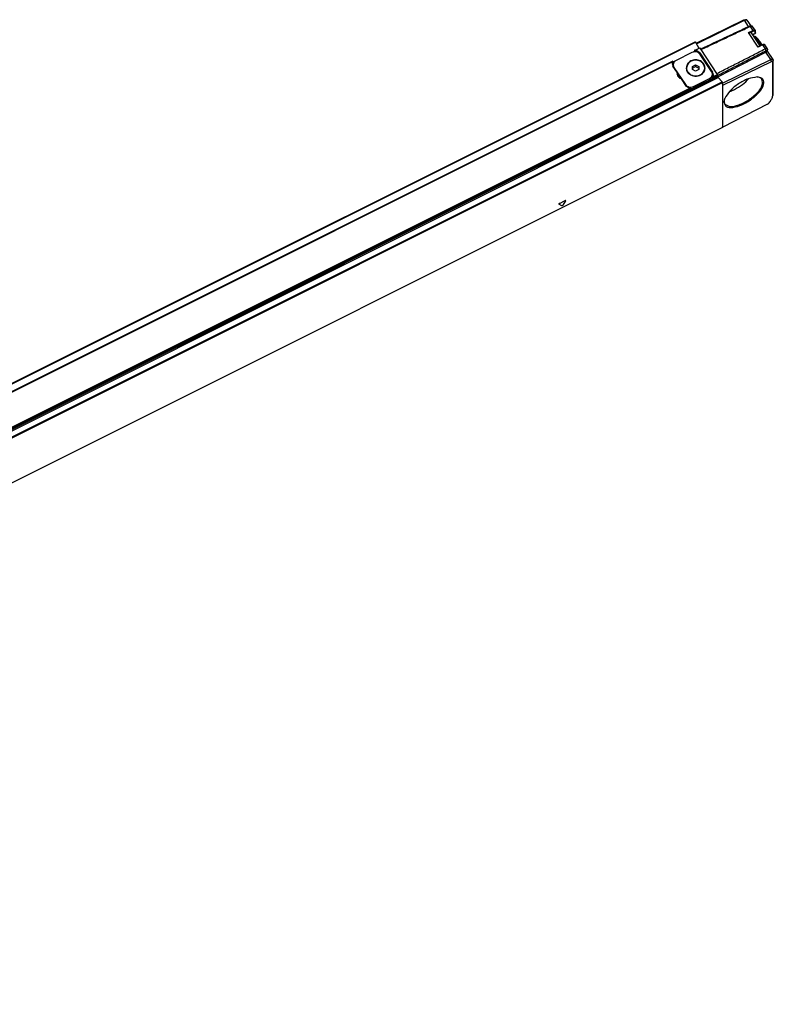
# Model space of a CAD drawing. Header units: millimetres. Extents: x -500 to 1599, y -592 to 328.
# Tile 24 of 25: x 1240 to 1489, y -288 to 37. Entities that reach past the tile are written whole.
import ezdxf

# ---------------------------------------------------------------- set-up
doc = ezdxf.new("R2010")
doc.units = ezdxf.units.MM

# ---------------------------------------------------------------- blocks, each defined once
blk = doc.blocks.new('REGLA_S-1240-T__10', base_point=(286.61, -585.94))
at = {"color": 7, "linetype": 'Continuous'}
for p, q in [((1463.19, 28.82), (1478.88, 36.5)), ((1463.3, 28.62), (1479.14, 36.38)), ((1479.18, 36.58), (1479.74, 36.54)), ((1479.96, 36.43), (1481.23, 34.52)), ((1482.68, 33.09), (1481.83, 34.38)), ((1482.74, 32.2), (1482.74, 32.89)), ((898.08, -253.06), (1462.86, 29.33)), ((1484.26, 27.97), (1481.4, 32.26)), ((1482.2, 31.18), (1482.23, 31.19)), ((1482.67, 32.05), (1482.63, 32.02)), ((1482.73, 32.13), (1482.67, 32.05)), ((1482.73, 32.13), (1482.74, 32.16)), ((1482.74, 32.2), (1482.74, 32.16)), ((1484.06, 29.54), (1483.61, 30.14)), ((1462.59, 26.42), (1462.59, 26)), ((1462.64, 26.47), (1464.36, 27.33)), ((1462.99, 29.2), (1464.07, 27.18)), ((1464.8, 26.73), (1464.45, 27.25)), ((1484.97, 28.32), (1483.98, 27.84)), ((1486.74, 27.01), (1485.88, 28.29)), ((1488.61, 23.46), (1486.76, 26.23)), ((1455.53, 22.91), (899.45, -255.12)), ((1455.55, 22.9), (1455.55, 22.4)), ((1461.79, 25.77), (1456.6, 23.17)), ((1464.36, 25.66), (1468.61, 19.28)), ((1468.28, 19.51), (1464.53, 25.14)), ((1470.36, 17.76), (1486.18, 25.83)), ((1471.85, 15.6), (1487.79, 23.41)), ((1472, 14.93), (1488.03, 22.78)), ((1488.46, 11.76), (1488.46, 22.74)), ((1488.64, 12.36), (1488.64, 23.33)), ((1456.99, 19.04), (1455.53, 21.24)), ((1455.88, 22.57), (1455.55, 22.4)), ((1455.6, 21.17), (1455.6, 21.67)), ((1455.87, 20.81), (1459.62, 15.18)), ((1460.02, 20.54), (1460.02, 20.64)), ((1462.02, 21.14), (1463.02, 21.64)), ((1462.02, 20.64), (1462.02, 21.14)), ((1462.02, 20.64), (1463.02, 21.14)), ((1462.02, 20.14), (1462.02, 20.64)), ((1463.02, 19.64), (1462.02, 20.14)), ((1463.02, 21.64), (1463.02, 21.14)), ((1463.02, 21.64), (1464.02, 21.14)), ((1463.02, 21.14), (1464.02, 20.64)), ((1464.02, 20.14), (1463.02, 19.64)), ((1464.02, 21.14), (1464.02, 20.64)), ((1464.02, 20.64), (1464.02, 20.14)), ((1466.02, 20.54), (1466.02, 20.64)), ((1456.99, 18.44), (1456.99, 19.04)), ((1457.93, 17.21), (1456.99, 18.62)), ((1459.78, 14.86), (1458.32, 17.06)), ((1461.55, 13.4), (1468.59, 16.92)), ((1462.35, 14.55), (1467.54, 17.15)), ((1467.54, 16.65), (1462.35, 14.05)), ((1468.54, 18.8), (1468.61, 18.68)), ((1468.54, 18.15), (1468.54, 18.65)), ((1468.59, 17.42), (1468.59, 16.92)), ((1470.25, 18.55), (1470.05, 18.85)), ((1470.35, 18.3), (1470.35, 17.79)), ((1470.49, 17.5), (1471.72, 16.1)), ((1461.55, 13.9), (1461.55, 13.4)), ((1471.85, 15.3), (1471.85, 15.81)), ((1471.85, 15.3), (1471.85, 1.25)), ((1471.85, 15.3), (1472, 14.93)), ((1472, 1.18), (1472, 14.93)), ((1488.32, 10.99), (1488.5, 11.52)), ((1486.77, 8.71), (1472, 1.18)), ((1471.84, 0.97), (312.23, -578.84)), ((1471.84, 0.97), (1471.85, 1)), ((1471.85, 1.25), (1472, 1.18)), ((1471.85, 1), (1471.85, 1.25))]:
    blk.add_line(p, q, dxfattribs=at)
at = {"color": 3, "linetype": 'Continuous'}
for p, q in [((1478.88, 36.5), (1479.14, 36.38)), ((1480.5, 34.35), (1479.14, 36.38)), ((1480.48, 32.37), (1481.87, 33.05)), ((1481, 34.34), (1480.75, 34.46)), ((1481, 34.34), (1481.87, 33.05)), ((1481.1, 32.37), (1481.96, 32.79)), ((1482.64, 32.05), (1482.64, 32.74)), ((1483.68, 27.57), (1480.48, 32.37)), ((1482.64, 32.05), (1482.63, 32.02)), ((898.18, -253.21), (1462.99, 29.2)), ((1462.59, 26.09), (1462.33, 25.96)), ((1462.95, 26.5), (1464.45, 27.25)), ((1470.05, 18.85), (1464.8, 26.73)), ((1485.07, 28.25), (1483.68, 27.57)), ((1485.07, 28.25), (1485.93, 26.95)), ((1485.93, 26.95), (1486.18, 26.32)), ((1486.77, 26.89), (1486.59, 26.29)), ((1456.15, 22.87), (1455.55, 22.57)), ((1464.36, 25.35), (1464.36, 25.66)), ((1487.79, 23.41), (1486.18, 25.83)), ((1488.03, 22.78), (1487.79, 23.41)), ((1488.64, 23.33), (1488.46, 22.74)), ((1455.39, 22.72), (899.52, -255.22)), ((1455.87, 20.73), (1455.87, 20.81)), ((905.04, -265.22), (1470.49, 17.5)), ((1467.54, 16.65), (1467.54, 17.15)), ((1468.59, 17.42), (1470.35, 18.3)), ((1470.35, 17.79), (1468.59, 16.92)), ((1468.61, 18.68), (1468.61, 19.28)), ((1468.75, 17.8), (1470.25, 18.55)), ((312.25, -564), (1471.85, 15.81)), ((1461.19, 14.02), (904.94, -264.11)), ((1461.55, 13.9), (905, -264.38)), ((905.04, -267.24), (1471.72, 16.1)), ((1461.55, 13.4), (905.04, -264.86)), ((1459.62, 15.11), (1459.62, 15.18)), ((1462.35, 14.05), (1462.35, 14.55)), ((1488.46, 11.76), (1488.64, 12.36)), ((1471.85, 1), (312.25, -578.8)), ((1418.84, -24.77), (1417.91, -24.31)), ((1418.1, -24.02), (1419.95, -23.1)), ((1420.14, -23.19), (1419.21, -24.58))]:
    blk.add_line(p, q, dxfattribs=at)
for centre, radius, start, end in [((1482.57, 32.89), 0.171, 294.5505, 358.0694), ((1482.57, 32.21), 0.179, 295.3253, 341.5907)]:
    blk.add_arc(centre, radius, start, end, dxfattribs=at)
at = {"color": 7, "linetype": 'Continuous'}
for centre, radius, start, end in [((1482.37, 32.89), 0.374, 359.4182, 33.1118), ((1486.55, 26.89), 0.217, 358.6644, 32.3618), ((1455.53, 22.9), 0.0148, 1.1693, 117.8171), ((1486.89, 24.49), 1.52, 101.4107, 118.0439), ((1488.42, 23.34), 0.218, 358.7465, 32.4529), ((1456.79, 22.1), 1.53, 156.1869, 179.8763), ((1456.83, 22.12), 1.56, 180.3465, 214.0378), ((1456.83, 21.5), 1.57, 144.8168, 168.5936), ((1457.16, 21.68), 1.56, 180.3465, 214.0378), ((1457.16, 21.18), 1.56, 180.3465, 181.7519), ((1462.35, 20.65), 2.42, 180.3465, 214.0378), ((1462.37, 20.65), 2.35, 180.3465, 214.0378), ((1462.37, 20.55), 2.35, 180.3465, 214.0378), ((1466.98, 18.64), 1.56, 0.3465, 34.0378), ((1458.46, 18.7), 1.51, 166.8611, 179.9787), ((1458.46, 18.1), 1.51, 166.8611, 168.5248), ((1467.32, 18.41), 1.56, 0.3465, 34.0378), ((1467.32, 17.81), 1.56, 11.3589, 34.0378), ((1467.35, 18.42), 1.53, 336.1869, 359.8763), ((1486.31, 9.64), 1.04, 296.3986, 318.8201)]:
    blk.add_arc(centre, radius, start, end, dxfattribs=at)
for points, knots in [([(1478.88, 36.5), (1478.94, 36.53), (1479.03, 36.57), (1479.14, 36.58), (1479.18, 36.58)], [0, 0, 0, 0, 0.1734228, 0.3115723, 0.3115723, 0.3115723, 0.3115723]), ([(1479.74, 36.54), (1479.65, 36.53), (1479.44, 36.52), (1479.25, 36.43), (1479.14, 36.38)], [0, 0, 0, 0, 0.2762991, 0.6231446, 0.6231446, 0.6231446, 0.6231446]), ([(1479.96, 36.43), (1479.93, 36.46), (1479.87, 36.52), (1479.79, 36.53), (1479.74, 36.54)], [0, 0, 0, 0, 0.1118065, 0.2479815, 0.2479815, 0.2479815, 0.2479815]), ([(1464.68, 26.91), (1466.01, 27.54), (1468.66, 28.78), (1472.67, 30.67), (1476.7, 32.56), (1479.4, 33.83), (1480.75, 34.46)], [0, 0, 0, 0, 4.400304, 8.800608, 13.27895, 17.754203, 17.754203, 17.754203, 17.754203]), ([(1464.8, 26.73), (1466.15, 27.36), (1468.85, 28.63), (1472.9, 30.53), (1476.95, 32.44), (1479.65, 33.71), (1481, 34.34)], [0, 0, 0, 0, 4.470425, 8.940849, 13.419706, 17.898561, 17.898561, 17.898561, 17.898561]), ([(1481.05, 34.53), (1481.02, 34.53), (1480.96, 34.53), (1480.88, 34.51), (1480.81, 34.49), (1480.77, 34.47), (1480.75, 34.46)], [0, 0, 0, 0, 0.0837508, 0.1832558, 0.2443204, 0.3081079, 0.3081079, 0.3081079, 0.3081079]), ([(1481.6, 34.48), (1481.55, 34.48), (1481.42, 34.48), (1481.26, 34.44), (1481.12, 34.39), (1481.04, 34.36), (1481, 34.34)], [0, 0, 0, 0, 0.1671783, 0.3736029, 0.4963544, 0.6245465, 0.6245465, 0.6245465, 0.6245465]), ([(1481.05, 34.53), (1481.09, 34.53), (1481.19, 34.52), (1481.32, 34.51), (1481.46, 34.5), (1481.56, 34.49), (1481.6, 34.48)], [0, 0, 0, 0, 0.140202, 0.2804012, 0.420599, 0.5607957, 0.5607957, 0.5607957, 0.5607957]), ([(1481.83, 34.38), (1481.81, 34.39), (1481.79, 34.42), (1481.74, 34.45), (1481.68, 34.47), (1481.63, 34.48), (1481.6, 34.48)], [0, 0, 0, 0, 0.0622169, 0.1156232, 0.1740398, 0.2561002, 0.2561002, 0.2561002, 0.2561002]), ([(1462.86, 29.33), (1462.88, 29.33), (1462.91, 29.32), (1462.95, 29.27), (1462.97, 29.22), (1462.99, 29.2)], [0, 0, 0, 0, 0.0332481, 0.0985388, 0.1897038, 0.1897038, 0.1897038, 0.1897038]), ([(1480.48, 32.37), (1480.54, 32.37), (1480.65, 32.38), (1480.81, 32.38), (1480.96, 32.37), (1481.06, 32.37), (1481.1, 32.37)], [0, 0, 0, 0, 0.1746461, 0.3309299, 0.494303, 0.6167821, 0.6167821, 0.6167821, 0.6167821]), ([(1481.1, 32.37), (1481.16, 32.37), (1481.28, 32.37), (1481.36, 32.3), (1481.4, 32.26)], [0, 0, 0, 0, 0.1866098, 0.3292088, 0.3292088, 0.3292088, 0.3292088]), ([(1482.63, 32.02), (1482.51, 31.96), (1482.31, 31.85), (1482.07, 31.73), (1481.93, 31.66), (1481.86, 31.63), (1481.83, 31.61)], [0, 0, 0, 0, 0.4245303, 0.6823271, 0.7919586, 0.9015902, 0.9015902, 0.9015902, 0.9015902]), ([(1481.86, 31.62), (1481.86, 31.62), (1481.86, 31.6), (1481.86, 31.58), (1481.86, 31.57)], [0, 0, 0, 0, 0.0237939, 0.04854179, 0.04854179, 0.04854179, 0.04854179]), ([(1482.09, 31.22), (1482.33, 31.06), (1482.95, 30.65), (1483.37, 30.03), (1483.62, 29.64)], [0, 0, 0, 0, 0.844821, 2.221811, 2.221811, 2.221811, 2.221811]), ([(1482.23, 31.19), (1482.43, 31.14), (1483.02, 31.01), (1483.37, 30.49), (1483.61, 30.14)], [0, 0, 0, 0, 0.594693, 1.787396, 1.787396, 1.787396, 1.787396]), ([(1483.61, 30.14), (1483.82, 29.84), (1484.25, 29.23), (1484.59, 28.57), (1484.77, 28.22)], [0, 0, 0, 0, 1.07998, 2.24185, 2.24185, 2.24185, 2.24185]), ([(1483.62, 29.64), (1483.78, 29.39), (1484.1, 28.89), (1484.37, 28.37), (1484.51, 28.1)], [0, 0, 0, 0, 0.873085, 1.777904, 1.777904, 1.777904, 1.777904]), ([(1484.06, 29.54), (1484.2, 29.34), (1484.49, 28.93), (1484.72, 28.49), (1484.84, 28.26)], [0, 0, 0, 0, 0.723023, 1.500872, 1.500872, 1.500872, 1.500872]), ([(1464.53, 25.14), (1464.14, 25.49), (1463.35, 26.2), (1462.32, 25.92), (1461.79, 25.77)], [0, 0, 0, 0, 1.458004, 2.985336, 2.985336, 2.985336, 2.985336]), ([(1462.64, 26.47), (1462.63, 26.46), (1462.62, 26.46), (1462.61, 26.45), (1462.6, 26.44), (1462.6, 26.43), (1462.59, 26.42)], [0, 0, 0, 0, 0.01854974, 0.02651261, 0.04578818, 0.06461624, 0.06461624, 0.06461624, 0.06461624]), ([(1462.95, 26.5), (1462.92, 26.5), (1462.87, 26.51), (1462.78, 26.51), (1462.71, 26.49), (1462.66, 26.48), (1462.64, 26.47)], [0, 0, 0, 0, 0.0856566, 0.1666316, 0.2517722, 0.3186752, 0.3186752, 0.3186752, 0.3186752]), ([(1462.95, 26.5), (1463.24, 26.43), (1463.8, 26.3), (1464.18, 25.87), (1464.36, 25.66)], [0, 0, 0, 0, 0.864042, 1.681987, 1.681987, 1.681987, 1.681987]), ([(1464.36, 27.33), (1464.38, 27.33), (1464.42, 27.31), (1464.44, 27.28), (1464.45, 27.25)], [0, 0, 0, 0, 0.039792, 0.1225547, 0.1225547, 0.1225547, 0.1225547]), ([(1470.05, 18.85), (1471.38, 19.53), (1474.02, 20.87), (1477.99, 22.9), (1481.96, 24.92), (1484.6, 26.28), (1485.93, 26.95)], [0, 0, 0, 0, 4.451207, 8.902414, 13.362017, 17.821621, 17.821621, 17.821621, 17.821621]), ([(1470.35, 18.25), (1471.67, 18.92), (1474.29, 20.26), (1478.24, 22.28), (1482.2, 24.3), (1484.85, 25.65), (1486.18, 26.32)], [0, 0, 0, 0, 4.423142, 8.846283, 13.305373, 17.761388, 17.761388, 17.761388, 17.761388]), ([(1483.98, 27.84), (1483.96, 27.82), (1483.9, 27.79), (1483.83, 27.73), (1483.75, 27.65), (1483.7, 27.6), (1483.68, 27.57)], [0, 0, 0, 0, 0.090054, 0.1919881, 0.3002292, 0.4102506, 0.4102506, 0.4102506, 0.4102506]), ([(1484.97, 28.32), (1485.03, 28.35), (1485.15, 28.4), (1485.32, 28.45), (1485.48, 28.47), (1485.64, 28.46), (1485.78, 28.41), (1485.86, 28.32), (1485.88, 28.29)], [0, 0, 0, 0, 0.1700212, 0.3981842, 0.5445889, 0.6495126, 0.8625671, 0.9843354, 0.9843354, 0.9843354, 0.9843354]), ([(1486.74, 27.01), (1486.71, 27.04), (1486.64, 27.1), (1486.53, 27.11), (1486.43, 27.11), (1486.32, 27.1), (1486.2, 27.07), (1486.07, 27.02), (1485.98, 26.98), (1485.93, 26.95)], [0, 0, 0, 0, 0.1304611, 0.2519261, 0.3319156, 0.429839, 0.5760663, 0.695574, 0.8654446, 0.8654446, 0.8654446, 0.8654446]), ([(1486.59, 26.29), (1486.59, 26.32), (1486.57, 26.38), (1486.45, 26.41), (1486.32, 26.39), (1486.23, 26.35), (1486.18, 26.32)], [0, 0, 0, 0, 0.0836234, 0.1797189, 0.3169642, 0.488456, 0.488456, 0.488456, 0.488456]), ([(1486.59, 25.97), (1486.59, 26.03), (1486.59, 26.13), (1486.59, 26.24), (1486.59, 26.29)], [0, 0, 0, 0, 0.1585049, 0.3170107, 0.3170107, 0.3170107, 0.3170107]), ([(1486.76, 26.23), (1486.75, 26.23), (1486.75, 26.24), (1486.72, 26.23), (1486.71, 26.21), (1486.68, 26.17), (1486.64, 26.09), (1486.61, 26.02), (1486.59, 25.97)], [0, 0, 0, 0, 0.0122828, 0.0325565, 0.0611058, 0.0957078, 0.1932261, 0.32729, 0.32729, 0.32729, 0.32729]), ([(1486.77, 26.21), (1486.77, 26.26), (1486.77, 26.36), (1486.77, 26.53), (1486.77, 26.7), (1486.77, 26.83), (1486.77, 26.89)], [0, 0, 0, 0, 0.1521376, 0.3042752, 0.4917752, 0.6792751, 0.6792751, 0.6792751, 0.6792751]), ([(1455.39, 22.72), (1455.4, 22.75), (1455.42, 22.79), (1455.46, 22.84), (1455.49, 22.88), (1455.52, 22.9), (1455.53, 22.91)], [0, 0, 0, 0, 0.0815891, 0.1370145, 0.1973783, 0.2360682, 0.2360682, 0.2360682, 0.2360682]), ([(1456.6, 23.17), (1456.32, 22.99), (1455.77, 22.63), (1455.65, 21.98), (1455.6, 21.67)], [0, 0, 0, 0, 0.968399, 1.874924, 1.874924, 1.874924, 1.874924]), ([(1466.12, 20.64), (1466.03, 21.11), (1465.85, 22.09), (1464.59, 23.09), (1463.02, 23.44), (1461.46, 23.09), (1460.2, 22.09), (1460.01, 21.11), (1459.92, 20.64)], [0, 0, 0, 0, 1.405113, 2.906132, 4.497307, 6.088481, 7.5895, 8.994614, 8.994614, 8.994614, 8.994614]), ([(1461.47, 22.86), (1461.05, 22.59), (1460.23, 22.05), (1460.02, 21.1), (1459.92, 20.64)], [0, 0, 0, 0, 1.4525, 2.810976, 2.810976, 2.810976, 2.810976]), ([(1466.02, 20.64), (1465.94, 21.09), (1465.76, 22.04), (1464.54, 23.01), (1463.02, 23.35), (1461.51, 23.01), (1460.29, 22.04), (1460.11, 21.09), (1460.02, 20.64)], [0, 0, 0, 0, 1.359787, 2.812386, 4.352232, 5.892078, 7.344678, 8.704465, 8.704465, 8.704465, 8.704465]), ([(1466.12, 20.64), (1466.11, 20.77), (1466.09, 21.03), (1465.97, 21.4), (1465.8, 21.76), (1465.57, 22.09), (1465.28, 22.39), (1464.95, 22.65), (1464.7, 22.8), (1464.55, 22.87), (1464.53, 22.88), (1464.52, 22.89)], [0, 0, 0, 0, 0.391978, 0.782606, 1.176182, 1.576163, 1.985398, 2.406406, 2.841632, 2.869583, 2.897528, 2.897528, 2.897528, 2.897528]), ([(1487.79, 23.41), (1487.96, 23.49), (1488.24, 23.63), (1488.51, 23.5), (1488.61, 23.46)], [0, 0, 0, 0, 0.5337633, 0.8569584, 0.8569584, 0.8569584, 0.8569584]), ([(1488.03, 22.78), (1488.14, 22.84), (1488.31, 22.92), (1488.42, 22.79), (1488.46, 22.74)], [0, 0, 0, 0, 0.3106354, 0.4786212, 0.4786212, 0.4786212, 0.4786212]), ([(1460.34, 19.29), (1460.81, 18.85), (1461.77, 17.92), (1463.83, 17.87), (1465.67, 18.8), (1465.98, 20.04), (1466.12, 20.64)], [0, 0, 0, 0, 1.881474, 3.873265, 5.787669, 7.543021, 7.543021, 7.543021, 7.543021]), ([(1460.43, 19.34), (1460.88, 18.9), (1461.81, 18.01), (1463.79, 17.96), (1465.54, 18.83), (1465.87, 19.99), (1466.02, 20.54)], [0, 0, 0, 0, 1.820782, 3.748321, 5.553218, 7.206877, 7.206877, 7.206877, 7.206877]), ([(1466.02, 20.54), (1465.95, 20.1), (1465.8, 19.2), (1465.07, 18.66), (1464.7, 18.38)], [0, 0, 0, 0, 1.281383, 2.617514, 2.617514, 2.617514, 2.617514]), ([(1458.32, 17.06), (1457.94, 17.23), (1457.21, 17.56), (1457.04, 18.33), (1456.95, 18.7)], [0, 0, 0, 0, 1.170888, 2.249352, 2.249352, 2.249352, 2.249352]), ([(1461.45, 18.32), (1461.25, 18.45), (1460.85, 18.69), (1460.57, 19.05), (1460.43, 19.24)], [0, 0, 0, 0, 0.695591, 1.383621, 1.383621, 1.383621, 1.383621]), ([(1467.54, 17.15), (1467.83, 17.33), (1468.37, 17.69), (1468.49, 18.34), (1468.54, 18.65)], [0, 0, 0, 0, 0.968399, 1.874924, 1.874924, 1.874924, 1.874924]), ([(1467.54, 16.65), (1467.83, 16.83), (1468.37, 17.19), (1468.49, 17.84), (1468.54, 18.15)], [0, 0, 0, 0, 0.968399, 1.874924, 1.874924, 1.874924, 1.874924]), ([(1468.59, 17.42), (1468.6, 17.45), (1468.62, 17.51), (1468.66, 17.6), (1468.71, 17.7), (1468.73, 17.77), (1468.75, 17.8)], [0, 0, 0, 0, 0.0746685, 0.1982354, 0.2946935, 0.4096749, 0.4096749, 0.4096749, 0.4096749]), ([(1470.25, 18.55), (1470.28, 18.51), (1470.33, 18.43), (1470.35, 18.34), (1470.35, 18.3)], [0, 0, 0, 0, 0.1526998, 0.2710369, 0.2710369, 0.2710369, 0.2710369]), ([(1470.49, 17.5), (1470.45, 17.55), (1470.39, 17.64), (1470.37, 17.74), (1470.35, 17.79)], [0, 0, 0, 0, 0.1751967, 0.3271934, 0.3271934, 0.3271934, 0.3271934]), ([(1472.34, 9.35), (1472.54, 8.8), (1473.01, 7.51), (1475.75, 7.58), (1478.47, 8.49), (1481.52, 10.26), (1483.93, 12.54), (1485.54, 14.68), (1485.55, 17.21), (1484.23, 17.51), (1483.56, 17.66)], [0, 0, 0, 0, 1.607444, 3.783167, 6.932714, 10.609288, 14.119247, 16.838663, 18.60865, 20.434443, 20.434443, 20.434443, 20.434443]), ([(1483.28, 17.68), (1482.29, 17.53), (1480.09, 17.2), (1477.06, 15.45), (1474.28, 13.33), (1473.12, 11.42), (1472.61, 10.57)], [0, 0, 0, 0, 2.968149, 6.650249, 10.332348, 13.300497, 13.300497, 13.300497, 13.300497]), ([(1472.68, 8.77), (1473.23, 8.44), (1474.64, 7.57), (1477.6, 8.54), (1480.66, 10.05), (1483.23, 12.3), (1485.26, 14.65), (1485.01, 16.29), (1484.91, 16.93)], [0, 0, 0, 0, 1.87075, 4.809996, 8.528885, 12.247774, 15.187021, 17.057771, 17.057771, 17.057771, 17.057771]), ([(1475.88, 13.59), (1476.77, 14.09), (1478.49, 15.05), (1479.89, 16.46), (1480.56, 17.14)], [0, 0, 0, 0, 3.028807, 5.901815, 5.901815, 5.901815, 5.901815]), ([(1483.56, 17.66), (1483.51, 17.66), (1483.42, 17.67), (1483.33, 17.68), (1483.28, 17.68)], [0, 0, 0, 0, 0.1385449, 0.2804397, 0.2804397, 0.2804397, 0.2804397]), ([(1484.91, 16.93), (1484.71, 17.13), (1484.26, 17.57), (1483.63, 17.64), (1483.28, 17.68)], [0, 0, 0, 0, 0.827834, 1.840375, 1.840375, 1.840375, 1.840375]), ([(1459.62, 15.18), (1460, 14.84), (1460.79, 14.12), (1461.82, 14.4), (1462.35, 14.55)], [0, 0, 0, 0, 1.458004, 2.985336, 2.985336, 2.985336, 2.985336]), ([(1461.19, 14.02), (1460.9, 14.09), (1460.34, 14.22), (1459.96, 14.65), (1459.78, 14.86)], [0, 0, 0, 0, 0.864042, 1.681987, 1.681987, 1.681987, 1.681987]), ([(1461.55, 13.9), (1461.54, 13.91), (1461.5, 13.96), (1461.41, 13.98), (1461.3, 14), (1461.23, 14.02), (1461.19, 14.02)], [0, 0, 0, 0, 0.0507766, 0.167892, 0.2745452, 0.3857742, 0.3857742, 0.3857742, 0.3857742]), ([(1461.55, 13.83), (1461.69, 13.84), (1461.96, 13.88), (1462.22, 13.99), (1462.35, 14.05)], [0, 0, 0, 0, 0.4141401, 0.8345004, 0.8345004, 0.8345004, 0.8345004]), ([(1471.72, 16.1), (1471.75, 16.05), (1471.82, 15.96), (1471.84, 15.85), (1471.85, 15.81)], [0, 0, 0, 0, 0.1751967, 0.3271934, 0.3271934, 0.3271934, 0.3271934]), ([(1474.15, 12.87), (1474.43, 12.97), (1475.03, 13.18), (1475.59, 13.45), (1475.88, 13.59)], [0, 0, 0, 0, 0.907996, 1.879286, 1.879286, 1.879286, 1.879286]), ([(1472.52, 10.3), (1472.47, 10.14), (1472.37, 9.83), (1472.35, 9.5), (1472.34, 9.35)], [0, 0, 0, 0, 0.5116755, 0.9713288, 0.9713288, 0.9713288, 0.9713288]), ([(1472.61, 10.57), (1472.56, 10.41), (1472.47, 10.11), (1472.45, 9.79), (1472.44, 9.64)], [0, 0, 0, 0, 0.4945649, 0.9388472, 0.9388472, 0.9388472, 0.9388472]), ([(1472.61, 10.57), (1472.59, 10.52), (1472.56, 10.43), (1472.53, 10.34), (1472.52, 10.3)], [0, 0, 0, 0, 0.1418947, 0.2804397, 0.2804397, 0.2804397, 0.2804397]), ([(1487.09, 8.96), (1487.36, 9.29), (1487.87, 9.91), (1488.18, 10.65), (1488.32, 10.99)], [0, 0, 0, 0, 1.298867, 2.387125, 2.387125, 2.387125, 2.387125]), ([(1488.32, 10.99), (1488.36, 11.12), (1488.44, 11.37), (1488.45, 11.64), (1488.46, 11.76)], [0, 0, 0, 0, 0.4160354, 0.7914752, 0.7914752, 0.7914752, 0.7914752]), ([(1488.5, 11.52), (1488.54, 11.66), (1488.62, 11.94), (1488.63, 12.22), (1488.64, 12.36)], [0, 0, 0, 0, 0.4480382, 0.8523579, 0.8523579, 0.8523579, 0.8523579]), ([(1472.44, 9.64), (1472.45, 9.49), (1472.46, 9.18), (1472.61, 8.9), (1472.68, 8.77)], [0, 0, 0, 0, 0.4737478, 0.9128704, 0.9128704, 0.9128704, 0.9128704])]:
    blk.add_open_spline(points, degree=3, knots=knots, dxfattribs=at)
at = {"color": 3, "linetype": 'Continuous'}
for points, knots in [([(1481.87, 33.05), (1482.04, 33.13), (1482.31, 33.27), (1482.58, 33.14), (1482.68, 33.09)], [0, 0, 0, 0, 0.5337633, 0.8569584, 0.8569584, 0.8569584, 0.8569584]), ([(1481.87, 33.05), (1481.89, 33), (1481.94, 32.92), (1481.96, 32.83), (1481.96, 32.79)], [0, 0, 0, 0, 0.1526815, 0.2715371, 0.2715371, 0.2715371, 0.2715371]), ([(1481.96, 32.79), (1482.14, 32.88), (1482.4, 33.02), (1482.58, 32.81), (1482.64, 32.74)], [0, 0, 0, 0, 0.4970166, 0.765794, 0.765794, 0.765794, 0.765794]), ([(1481.82, 31.63), (1481.84, 31.64), (1481.87, 31.66), (1481.92, 31.68), (1481.97, 31.71), (1482.04, 31.74), (1482.13, 31.79), (1482.23, 31.84), (1482.33, 31.89), (1482.44, 31.95), (1482.54, 32), (1482.61, 32.03), (1482.64, 32.05)], [0, 0, 0, 0, 0.0577864, 0.1155727, 0.173359, 0.2311453, 0.3467176, 0.4622899, 0.5778619, 0.6934338, 0.8090055, 0.9245771, 0.9245771, 0.9245771, 0.9245771]), ([(1484.97, 28.32), (1484.99, 28.32), (1485.03, 28.31), (1485.05, 28.27), (1485.07, 28.25)], [0, 0, 0, 0, 0.0407443, 0.1235054, 0.1235054, 0.1235054, 0.1235054]), ([(1485.07, 28.25), (1485.24, 28.33), (1485.51, 28.47), (1485.78, 28.34), (1485.88, 28.29)], [0, 0, 0, 0, 0.5337633, 0.8569584, 0.8569584, 0.8569584, 0.8569584]), ([(1418.1, -24.02), (1418.02, -24.07), (1417.89, -24.13), (1417.91, -24.26), (1417.91, -24.31)], [0, 0, 0, 0, 0.2438877, 0.3689226, 0.3689226, 0.3689226, 0.3689226]), ([(1418.84, -24.77), (1418.9, -24.76), (1419.05, -24.76), (1419.16, -24.64), (1419.21, -24.58)], [0, 0, 0, 0, 0.1901093, 0.4340905, 0.4340905, 0.4340905, 0.4340905]), ([(1420.14, -23.19), (1420.15, -23.14), (1420.17, -23.01), (1420.03, -23.07), (1419.95, -23.1)], [0, 0, 0, 0, 0.1248262, 0.314678, 0.314678, 0.314678, 0.314678])]:
    blk.add_open_spline(points, degree=3, knots=knots, dxfattribs=at)
blk = doc.blocks.new('REGLA_S2-1240-T__11', base_point=(286.61, -591.95))
blk.add_blockref('REGLA_S-1240-T__10', (286.61, -585.94))
blk = doc.blocks.new('ISO2', base_point=(381, -534))
blk.add_blockref('REGLA_S2-1240-T__11', (286.61, -591.95))

msp = doc.modelspace()

# ---------------------------------------------------------------- block references
msp.add_blockref('ISO2', (381, -534))

doc.saveas('drawing.dxf')
